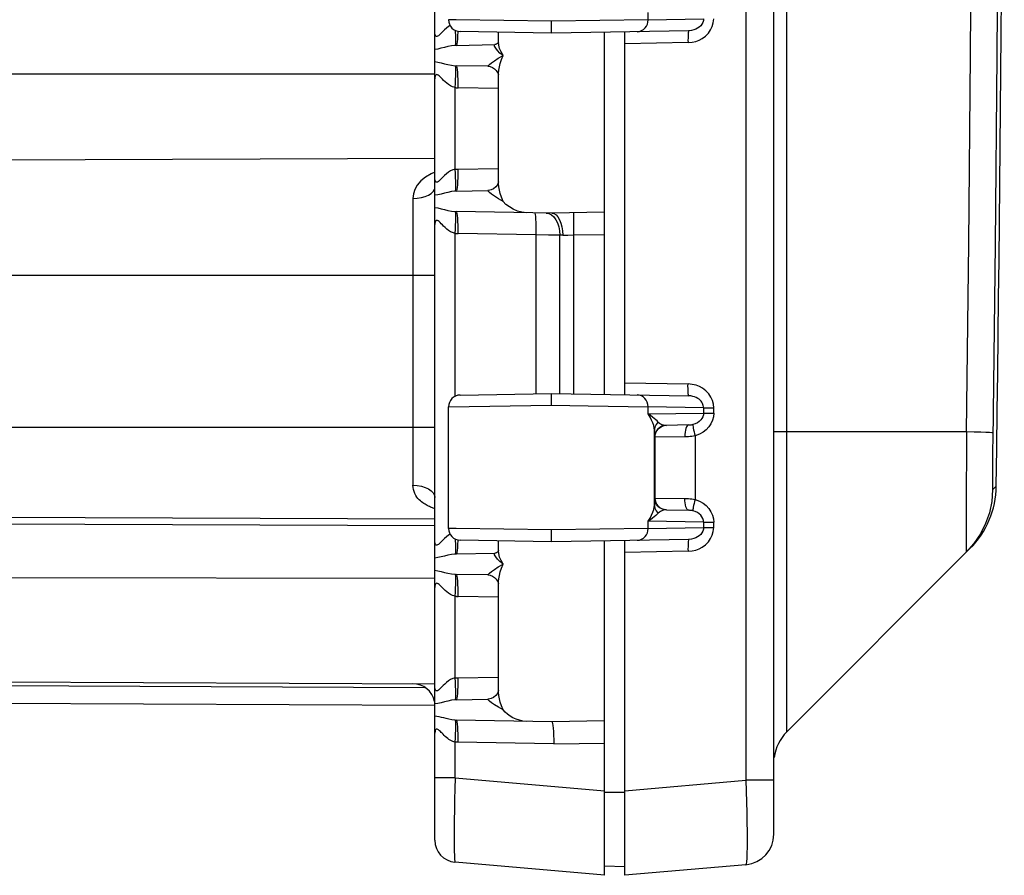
# Model space of a CAD drawing. Header units: inches. Extents: x 0 to 63, y 0 to 40.7.
# Tile 3 of 49: x 6.1 to 9, y 17.5 to 20. Entities that reach past the tile are written whole.
import ezdxf

# ---------------------------------------------------------------- set-up
doc = ezdxf.new("R2010")
doc.units = ezdxf.units.IN
doc.header["$LTSCALE"] = 3.462963
doc.header["$MEASUREMENT"] = 0
doc.layers.get('0').update_dxf_attribs({"linetype": 'CONTINUOUS'})
doc.layers.add('_87240', color=7, linetype='CONTINUOUS')

msp = doc.modelspace()

# ---------------------------------------------------------------- linework, layer by layer
at = {"color": 7, "linetype": 'Continuous'}
for p, q in [((8.3652, 17.6096), (8.3652, 26.7722)), ((7.709, 19.9721), (7.709, 20.0071)), ((7.709, 19.9721), (7.4396, 19.9768)), ((8.1145, 19.9792), (7.709, 19.9721)), ((7.9252, 18.9067), (7.9252, 19.9751)), ((7.4396, 18.9049), (7.709, 18.9096)), ((7.709, 18.9096), (8.1145, 18.9025)), ((7.709, 18.8746), (7.709, 18.9096)), ((7.4052, 18.5118), (7.4052, 18.8699)), ((8.1135, 18.8167), (8.0482, 18.8155)), ((8.103, 18.7817), (8.0144, 18.7806)), ((8.0144, 18.7806), (8.0144, 18.6012)), ((8.0144, 18.6012), (8.103, 18.6001)), ((8.0482, 18.5662), (8.1135, 18.5651)), ((7.709, 18.4721), (7.709, 18.5071)), ((7.709, 18.4721), (7.4396, 18.4768)), ((8.1145, 18.4792), (7.709, 18.4721)), ((7.9252, 17.4886), (7.9252, 18.4751)), ((8.4033, 17.9114), (8.944, 18.4521)), ((8.9557, 18.467), (8.9331, 18.4412)), ((8.2831, 17.5199), (7.9252, 17.4886)), ((7.9252, 17.5134), (7.8652, 17.5155))]:
    msp.add_line(p, q, dxfattribs=at)
at = {"color": 9, "linetype": 'Continuous'}
for p, q in [((8.2831, 26.6128), (8.2831, 17.769)), ((8.4033, 17.9114), (8.4033, 26.4703)), ((7.9944, 20.0115), (7.9944, 20.0327)), ((7.4283, 20.0115), (7.4052, 20.0118)), ((7.709, 20.0071), (7.4283, 20.0115)), ((7.9944, 20.0115), (7.709, 20.0071)), ((7.9944, 20.0115), (8.1579, 20.0144)), ((8.1121, 19.9442), (7.9252, 19.9409)), ((7.9252, 18.9408), (8.1121, 18.9375)), ((7.4052, 18.8699), (7.709, 18.8746)), ((7.709, 18.8746), (7.8179, 18.8729)), ((7.8179, 18.8729), (7.9944, 18.8702)), ((8.1579, 18.8674), (7.9944, 18.8702)), ((7.9944, 18.849), (7.9944, 18.8702)), ((8.1579, 18.8674), (8.1878, 18.8674)), ((8.1579, 18.8674), (8.1579, 18.8519)), ((8.1878, 18.8519), (8.1878, 18.8674)), ((7.9944, 18.849), (8.1579, 18.8519)), ((8.1579, 18.8519), (8.1878, 18.8519)), ((8.0127, 18.5806), (8.0127, 18.8011)), ((8.1265, 18.8182), (8.1263, 18.817)), ((8.9337, 18.7964), (8.3652, 18.7964)), ((8.0138, 18.7805), (8.0144, 18.7806)), ((8.1331, 18.7847), (8.1331, 18.597)), ((9.0106, 18.625), (9.0216, 18.6359)), ((8.0144, 18.6012), (8.0138, 18.6012)), ((8.1263, 18.5648), (8.1265, 18.5635)), ((7.4284, 18.5115), (7.4052, 18.5118)), ((7.709, 18.5071), (7.4284, 18.5115)), ((7.9944, 18.5115), (7.709, 18.5071)), ((8.1579, 18.5299), (7.9944, 18.5327)), ((7.9944, 18.5115), (7.9944, 18.5327)), ((7.9944, 18.5115), (8.1579, 18.5144)), ((8.1579, 18.5299), (8.1878, 18.5299)), ((8.1579, 18.5299), (8.1579, 18.5144)), ((8.1579, 18.5144), (8.1878, 18.5144)), ((8.1878, 18.5144), (8.1878, 18.5299)), ((8.1121, 18.4442), (7.9252, 18.4409)), ((8.9329, 18.4433), (8.9331, 18.4412)), ((7.9252, 17.7377), (8.2831, 17.769)), ((8.3652, 17.769), (8.2831, 17.769)), ((7.9252, 17.7324), (7.8652, 17.7324))]:
    msp.add_line(p, q, dxfattribs=at)
for points in [[(8.9337, 18.7964), (8.9403, 19.3522), (8.9457, 19.9081), (8.9499, 20.464), (8.9529, 21.0199), (8.9548, 21.5758), (8.9555, 22.1317)], [(9.0331, 22.1317), (9.0324, 21.5752), (9.0305, 21.0187), (9.0275, 20.4623), (9.0232, 19.9058), (9.0179, 19.3494)], [(7.9621, 19.9765), (7.9686, 19.9773), (7.9747, 19.9795), (7.9805, 19.9829), (7.9854, 19.9874), (7.9892, 19.9926), (7.9921, 19.9985), (7.9938, 20.0049), (7.9944, 20.0115)], [(8.1121, 19.9442), (8.1241, 19.9454), (8.1351, 19.9478), (8.1447, 19.9512), (8.1537, 19.9562), (8.1633, 19.9634), (8.1721, 19.972), (8.1788, 19.9816), (8.1837, 19.992), (8.1867, 20.0029), (8.1878, 20.0144)], [(8.1579, 20.0144), (8.1574, 20.0091), (8.1559, 20.0038), (8.1532, 19.9987), (8.1496, 19.9939), (8.1453, 19.9898), (8.1404, 19.9864), (8.1352, 19.9837), (8.1293, 19.9815), (8.1224, 19.9799), (8.1145, 19.9792)], [(8.1145, 19.9792), (8.1139, 19.9785), (8.1134, 19.9765), (8.1129, 19.9733), (8.1125, 19.9689), (8.1123, 19.9636), (8.1121, 19.9576), (8.112, 19.951), (8.1121, 19.9442)], [(9.0179, 19.3494), (9.011, 18.7708), (9.0108, 18.7493), (9.0106, 18.7284), (9.0104, 18.7087), (9.0103, 18.6904), (9.0102, 18.6738), (9.0102, 18.6594), (9.0102, 18.6472), (9.0102, 18.6375), (9.0103, 18.6305), (9.0105, 18.6264), (9.0106, 18.625)], [(8.1145, 18.9025), (8.1139, 18.9032), (8.1134, 18.9052), (8.1129, 18.9085), (8.1125, 18.9128), (8.1123, 18.9181), (8.1121, 18.9242), (8.112, 18.9307), (8.1121, 18.9375)], [(8.1878, 18.8674), (8.1868, 18.8784), (8.184, 18.8889), (8.1794, 18.8991), (8.173, 18.9086), (8.1646, 18.9173), (8.1551, 18.9247), (8.1459, 18.9299), (8.136, 18.9336), (8.1247, 18.9362), (8.1121, 18.9375)], [(7.9944, 18.8702), (7.9938, 18.8771), (7.9919, 18.8837), (7.9888, 18.8898), (7.9847, 18.8951), (7.9798, 18.8993), (7.9744, 18.9025), (7.9684, 18.9045), (7.9621, 18.9052)], [(8.1579, 18.8674), (8.1577, 18.8705), (8.1572, 18.8738), (8.1562, 18.877), (8.1548, 18.8803), (8.1529, 18.8835), (8.1506, 18.8866), (8.1478, 18.8897), (8.1445, 18.8925), (8.1406, 18.8952), (8.1362, 18.8976), (8.1314, 18.8996), (8.1261, 18.9011), (8.1204, 18.9021), (8.1145, 18.9025)], [(8.024, 18.8254), (8.0208, 18.8286), (8.0169, 18.8321), (8.0124, 18.836), (8.0071, 18.8401), (8.0012, 18.8445), (7.9944, 18.849)], [(8.0127, 18.8011), (8.0122, 18.8075), (8.0108, 18.8147), (8.0083, 18.8226), (8.0048, 18.831), (8.0002, 18.8398), (7.9944, 18.849)], [(8.024, 18.8254), (8.0207, 18.8221), (8.0179, 18.8183), (8.0157, 18.8143), (8.014, 18.81), (8.0131, 18.8056), (8.0127, 18.8011)], [(8.024, 18.8254), (8.0276, 18.8223), (8.0313, 18.8198), (8.0352, 18.8179), (8.0393, 18.8166), (8.0436, 18.8158), (8.0482, 18.8155)], [(8.1579, 18.8519), (8.1573, 18.8464), (8.1557, 18.8411), (8.1531, 18.8361), (8.1496, 18.8314), (8.1451, 18.8271), (8.1396, 18.8234), (8.1334, 18.8204), (8.1265, 18.8182)], [(8.1878, 18.8519), (8.1868, 18.841), (8.1841, 18.8305), (8.1795, 18.8203), (8.1732, 18.8109), (8.1658, 18.8027), (8.1568, 18.7957), (8.1458, 18.7897), (8.1331, 18.7847)], [(8.0127, 18.8011), (8.0129, 18.7948), (8.013, 18.7896), (8.0132, 18.7856), (8.0134, 18.7828), (8.0136, 18.7811), (8.0138, 18.7805)], [(8.0482, 18.8155), (8.0414, 18.8148), (8.035, 18.8127), (8.029, 18.8094), (8.0238, 18.8051), (8.0195, 18.7998), (8.0164, 18.7938), (8.0144, 18.7873), (8.0138, 18.7805)], [(8.1135, 18.8167), (8.1114, 18.816), (8.1093, 18.8139), (8.1074, 18.8107), (8.1058, 18.8064), (8.1045, 18.8011), (8.1036, 18.7951), (8.1031, 18.7885), (8.103, 18.7817)], [(8.1135, 18.8167), (8.1157, 18.8168), (8.1179, 18.8169), (8.1201, 18.8171), (8.1222, 18.8174), (8.1244, 18.8178), (8.1265, 18.8182)], [(8.1263, 18.817), (8.1265, 18.8146), (8.1269, 18.8113), (8.1277, 18.8072), (8.1287, 18.8022), (8.13, 18.7968), (8.1315, 18.7908), (8.1331, 18.7847)], [(8.9337, 18.7964), (8.9335, 18.7565), (8.9333, 18.7172), (8.9329, 18.642)], [(8.1331, 18.7847), (8.1282, 18.7838), (8.1232, 18.7831), (8.1182, 18.7825), (8.1131, 18.7821), (8.1081, 18.7818), (8.103, 18.7817)], [(8.9329, 18.642), (8.9328, 18.6071), (8.9327, 18.5745), (8.9326, 18.5448), (8.9326, 18.5182), (8.9326, 18.4952), (8.9326, 18.476), (8.9327, 18.4608), (8.9328, 18.4498), (8.9329, 18.4433)], [(8.0138, 18.6012), (8.0136, 18.6006), (8.0134, 18.5988), (8.0132, 18.5959), (8.013, 18.5918), (8.0129, 18.5868), (8.0127, 18.5806)], [(8.0482, 18.5662), (8.0413, 18.567), (8.0347, 18.5691), (8.0287, 18.5725), (8.0234, 18.577), (8.0193, 18.5823), (8.0163, 18.5882), (8.0144, 18.5946), (8.0138, 18.6012)], [(8.103, 18.6001), (8.1081, 18.5999), (8.1131, 18.5996), (8.1182, 18.5992), (8.1232, 18.5986), (8.1282, 18.5979), (8.1331, 18.597)], [(8.1135, 18.5651), (8.1114, 18.5658), (8.1093, 18.5678), (8.1074, 18.571), (8.1058, 18.5754), (8.1045, 18.5807), (8.1036, 18.5867), (8.1031, 18.5932), (8.103, 18.6001)], [(8.1331, 18.597), (8.1314, 18.5909), (8.13, 18.585), (8.1287, 18.5795), (8.1277, 18.5746), (8.1269, 18.5704), (8.1265, 18.5671), (8.1263, 18.5648)], [(8.1331, 18.597), (8.1456, 18.5923), (8.1564, 18.5863), (8.1657, 18.5791), (8.1733, 18.5707), (8.1797, 18.5609), (8.1844, 18.5504), (8.187, 18.5402), (8.1878, 18.5299)], [(7.9944, 18.5327), (8.0002, 18.5419), (8.0048, 18.5507), (8.0083, 18.5592), (8.0108, 18.5671), (8.0122, 18.5742), (8.0127, 18.5806)], [(8.0127, 18.5806), (8.0131, 18.5762), (8.014, 18.5717), (8.0157, 18.5675), (8.0179, 18.5634), (8.0207, 18.5597), (8.024, 18.5563)], [(8.0482, 18.5662), (8.0436, 18.566), (8.0393, 18.5652), (8.0352, 18.5638), (8.0313, 18.5619), (8.0276, 18.5594), (8.024, 18.5563)], [(8.1265, 18.5635), (8.1244, 18.564), (8.1223, 18.5643), (8.1201, 18.5646), (8.1179, 18.5648), (8.1157, 18.565), (8.1135, 18.5651)], [(8.1579, 18.5299), (8.1573, 18.5354), (8.1557, 18.5407), (8.1531, 18.5458), (8.1495, 18.5504), (8.145, 18.5547), (8.1396, 18.5583), (8.1334, 18.5613), (8.1265, 18.5635)], [(8.024, 18.5563), (8.0208, 18.5532), (8.0169, 18.5496), (8.0124, 18.5458), (8.0072, 18.5417), (8.0012, 18.5373), (7.9944, 18.5327)], [(7.9621, 18.4765), (7.9686, 18.4773), (7.9747, 18.4795), (7.9805, 18.4829), (7.9854, 18.4874), (7.9892, 18.4926), (7.9921, 18.4985), (7.9938, 18.5049), (7.9944, 18.5115)], [(8.1121, 18.4442), (8.1241, 18.4454), (8.1351, 18.4478), (8.1447, 18.4512), (8.1537, 18.4562), (8.1633, 18.4634), (8.1721, 18.472), (8.1788, 18.4816), (8.1837, 18.492), (8.1867, 18.5029), (8.1878, 18.5144)], [(8.1579, 18.5144), (8.1574, 18.5091), (8.1559, 18.5038), (8.1532, 18.4987), (8.1496, 18.4939), (8.1453, 18.4898), (8.1404, 18.4864), (8.1352, 18.4837), (8.1293, 18.4815), (8.1224, 18.4799), (8.1145, 18.4792)], [(8.1145, 18.4792), (8.1139, 18.4785), (8.1134, 18.4765), (8.1129, 18.4733), (8.1125, 18.4689), (8.1123, 18.4636), (8.1121, 18.4576), (8.112, 18.451), (8.1121, 18.4442)], [(8.2831, 17.769), (8.284, 17.7363), (8.2848, 17.7043), (8.2855, 17.6735), (8.2859, 17.6444), (8.2862, 17.6174), (8.2863, 17.593), (8.2862, 17.5716), (8.2859, 17.5535), (8.2855, 17.5391), (8.2848, 17.5286), (8.284, 17.5222), (8.2831, 17.5199)]]:
    msp.add_lwpolyline(points, dxfattribs=at)
at = {"color": 7, "linetype": 'Continuous'}
for points in [[(7.9252, 19.9751), (7.9252, 19.9753), (7.9251, 19.9755), (7.925, 19.9757), (7.9248, 19.9758), (7.9245, 19.9759), (7.9242, 19.9759)], [(7.9242, 18.9059), (7.9245, 18.9059), (7.9248, 18.9059), (7.925, 18.9061), (7.9251, 18.9062), (7.9252, 18.9064), (7.9252, 18.9067)], [(8.0144, 18.7806), (8.0151, 18.7873), (8.017, 18.7938), (8.0202, 18.7998), (8.0244, 18.8051), (8.0296, 18.8094), (8.0356, 18.8127), (8.0421, 18.8148), (8.0488, 18.8156)], [(9.0113, 18.793), (9.0088, 18.7935), (9.0019, 18.794), (8.9908, 18.7945), (8.9756, 18.7951), (8.9565, 18.7957), (8.9337, 18.7964)], [(9.0106, 18.625), (9.008, 18.5912), (9.0011, 18.558), (8.99, 18.5259), (8.9748, 18.4954), (8.9557, 18.467)], [(8.0144, 18.6012), (8.0151, 18.5944), (8.017, 18.5879), (8.0202, 18.5819), (8.0244, 18.5767), (8.0296, 18.5723), (8.0356, 18.569), (8.042, 18.567), (8.0488, 18.5662)], [(7.9252, 18.4751), (7.9252, 18.4753), (7.9251, 18.4755), (7.925, 18.4757), (7.9248, 18.4758), (7.9245, 18.4759), (7.9242, 18.4759)]]:
    msp.add_lwpolyline(points, dxfattribs=at)
for centre, radius, start, end in [((-257.7864, 22.1909), 266.8317, 359.236642, 0.763358), ((7.4402, 20.0118), 0.035, 180, 269), ((7.4402, 18.8699), 0.035, 91, 180), ((8.7566, 18.6395), 0.265, 315, 359.2366), ((7.4402, 18.5118), 0.035, 180, 269), ((8.4952, 17.8195), 0.13, 135, 172.5402), ((8.2752, 17.6096), 0.09, 275, 360)]:
    msp.add_arc(centre, radius, start, end, dxfattribs=at)
at = {"layer": '_87240', "color": 7, "linetype": 'Continuous'}
for p, q in [((7.3652, 17.5919), (7.3652, 26.7903)), ((7.5527, 19.9455), (7.5527, 19.9748)), ((7.8652, 18.9069), (7.8652, 19.975)), ((7.4291, 19.9362), (7.5418, 19.9382)), ((7.5211, 19.8744), (7.4291, 19.876)), ((7.5527, 19.534), (7.5527, 19.8482)), ((7.4291, 19.5062), (7.5212, 19.5078)), ((7.7102, 19.4411), (7.4291, 19.446)), ((7.8652, 19.4438), (7.7102, 19.4411)), ((7.5527, 18.4455), (7.5527, 18.4748)), ((7.8652, 17.4886), (7.8652, 18.4748)), ((7.4291, 18.4362), (7.5418, 18.4382)), ((7.5211, 18.3744), (7.4291, 18.376)), ((7.5527, 18.034), (7.5527, 18.3482)), ((4.1135, 18.0675), (7.3652, 18.0533)), ((4.1135, 18.005), (7.3652, 17.9908)), ((7.4291, 18.0062), (7.5212, 18.0078)), ((7.7102, 17.9411), (7.4291, 17.946)), ((7.8652, 17.9438), (7.7102, 17.9411)), ((7.8652, 17.4886), (7.4246, 17.5271))]:
    msp.add_line(p, q, dxfattribs=at)
at = {"layer": '_87240', "color": 9, "linetype": 'Continuous'}
for p, q in [((7.4264, 19.9762), (7.4261, 19.9798)), ((7.4259, 19.8745), (7.425, 19.8762)), ((7.3652, 19.8514), (3.7252, 19.8514)), ((7.4246, 19.5707), (7.4246, 19.8115)), ((7.5527, 19.8089), (7.4336, 19.811)), ((4.1135, 19.5918), (7.3652, 19.603)), ((7.3652, 19.5622), (7.3543, 19.5575)), ((7.4321, 19.5711), (7.5527, 19.5733)), ((7.3603, 19.5055), (7.364, 19.5118)), ((7.3005, 19.4847), (7.3005, 18.6387)), ((7.4259, 19.4445), (7.425, 19.4462)), ((7.4246, 18.9011), (7.4246, 19.3815)), ((7.6633, 19.377), (7.4336, 19.381)), ((7.7006, 19.3767), (7.6633, 19.377)), ((7.6633, 19.377), (7.6633, 18.9088)), ((7.7336, 19.3764), (7.7006, 19.3767)), ((7.7424, 19.3761), (7.7336, 19.3764)), ((7.7336, 18.9092), (7.7336, 19.3764)), ((7.7424, 19.3761), (7.7578, 19.3766)), ((7.7578, 19.3766), (7.7756, 19.3772)), ((7.7756, 19.3772), (7.8652, 19.3788)), ((7.7756, 18.9085), (7.7756, 19.3772)), ((3.7252, 19.2588), (7.3652, 19.2588)), ((7.3652, 18.809), (4.1135, 18.809)), ((4.1135, 18.5526), (7.3652, 18.5403)), ((7.3652, 18.5191), (4.1135, 18.5313)), ((7.4264, 18.4762), (7.4261, 18.4798)), ((4.1135, 18.3698), (7.3652, 18.3645)), ((7.4259, 18.3745), (7.425, 18.3762)), ((7.4246, 18.0707), (7.4246, 18.3115)), ((7.5527, 18.3089), (7.4336, 18.311)), ((7.4321, 18.0711), (7.5527, 18.0733)), ((4.1135, 18.0568), (7.3359, 18.0428)), ((7.4259, 17.9445), (7.425, 17.9462)), ((7.4246, 17.7762), (7.4246, 17.8815)), ((7.7159, 17.8761), (7.8652, 17.8787)), ((7.4246, 17.7762), (7.3652, 17.7762)), ((7.4246, 17.7762), (7.8652, 17.7376))]:
    msp.add_line(p, q, dxfattribs=at)
for points in [[(7.3992, 19.9871), (7.3935, 19.9819), (7.3886, 19.977), (7.3851, 19.9734), (7.3821, 19.9703), (7.3789, 19.9672), (7.3759, 19.9646), (7.3733, 19.963), (7.3711, 19.9623), (7.3693, 19.9626), (7.368, 19.9636), (7.367, 19.9651), (7.3662, 19.9673), (7.3655, 19.9705), (7.3652, 19.9747)], [(7.4099, 19.9947), (7.4051, 19.9917), (7.3992, 19.9871)], [(7.4269, 19.9479), (7.427, 19.9559), (7.4268, 19.9655), (7.4264, 19.9762)], [(7.4291, 19.9362), (7.4302, 19.9374), (7.4311, 19.941), (7.432, 19.9468), (7.4327, 19.9546), (7.4333, 19.9643), (7.4336, 19.9756), (7.4336, 19.9775)], [(7.425, 19.936), (7.4144, 19.9347), (7.4039, 19.9326), (7.3932, 19.9301), (7.3831, 19.9275), (7.3739, 19.9254), (7.3652, 19.9239)], [(7.425, 19.936), (7.4259, 19.9377), (7.4266, 19.9417), (7.4269, 19.9479)], [(7.4291, 19.9362), (7.4284, 19.9362), (7.4277, 19.9362), (7.427, 19.9361), (7.4263, 19.9361), (7.4257, 19.9361), (7.425, 19.936)], [(7.5662, 19.9061), (7.5572, 19.9136), (7.5501, 19.9211), (7.5446, 19.9281), (7.5415, 19.9336), (7.5408, 19.937), (7.5418, 19.9382)], [(7.5662, 19.9061), (7.5604, 19.9169), (7.5561, 19.9271), (7.5535, 19.9372), (7.5527, 19.9455)], [(7.5211, 19.8744), (7.5226, 19.8759), (7.5263, 19.8797), (7.5326, 19.8848), (7.5412, 19.8908), (7.5523, 19.8981), (7.5662, 19.9061)], [(7.5527, 19.8482), (7.5529, 19.8546), (7.5538, 19.8633), (7.5555, 19.8728), (7.558, 19.8831), (7.5616, 19.8942), (7.5662, 19.9061)], [(7.3652, 19.8883), (7.3744, 19.8867), (7.3838, 19.8845), (7.3936, 19.882), (7.4039, 19.8795), (7.4143, 19.8775), (7.425, 19.8762)], [(7.4246, 19.8115), (7.4256, 19.8237), (7.4263, 19.8357), (7.4268, 19.8466), (7.427, 19.8563), (7.4269, 19.8643), (7.4266, 19.8705), (7.4259, 19.8745)], [(7.425, 19.8762), (7.4257, 19.8761), (7.4263, 19.8761), (7.427, 19.8761), (7.4277, 19.876), (7.4284, 19.876), (7.4291, 19.876)], [(7.4336, 19.811), (7.4337, 19.8236), (7.4336, 19.8356), (7.4333, 19.8465), (7.4328, 19.8562), (7.4321, 19.8645), (7.4312, 19.8707), (7.4302, 19.8746), (7.4291, 19.876)], [(7.4246, 19.8115), (7.4175, 19.8138), (7.411, 19.8167), (7.4053, 19.8203), (7.4001, 19.8244), (7.3952, 19.8287), (7.3908, 19.833), (7.3872, 19.8366), (7.384, 19.84), (7.3806, 19.8433), (7.3775, 19.8463), (7.375, 19.8483), (7.3727, 19.8495), (7.3705, 19.8498), (7.3686, 19.8492), (7.3672, 19.8476), (7.3662, 19.8451), (7.3655, 19.8417), (7.3652, 19.8375)], [(7.4246, 19.8115), (7.4261, 19.8114), (7.4276, 19.8113), (7.4291, 19.8112), (7.4306, 19.8111), (7.4321, 19.811), (7.4336, 19.811)], [(7.3543, 19.5575), (7.3377, 19.5476), (7.3235, 19.5363), (7.3131, 19.5241), (7.3059, 19.5111), (7.3017, 19.4981), (7.3005, 19.4847)], [(7.4246, 19.5707), (7.4178, 19.5687), (7.4113, 19.5657), (7.4051, 19.5617), (7.3992, 19.5571), (7.3935, 19.5519), (7.3885, 19.547), (7.3851, 19.5434), (7.3821, 19.5403), (7.3789, 19.5372), (7.3759, 19.5346), (7.3733, 19.533), (7.3711, 19.5323), (7.3694, 19.5326), (7.368, 19.5336), (7.367, 19.535), (7.3662, 19.5372), (7.3655, 19.5405), (7.3652, 19.5447)], [(7.4246, 19.5707), (7.4261, 19.5708), (7.4276, 19.5709), (7.4291, 19.571), (7.4306, 19.5711), (7.4321, 19.5711)], [(7.4269, 19.5179), (7.427, 19.5259), (7.4268, 19.5355), (7.4263, 19.5465), (7.4256, 19.5585), (7.4246, 19.5707)], [(7.4291, 19.5062), (7.4302, 19.5074), (7.4311, 19.511), (7.432, 19.5168), (7.4327, 19.5246), (7.4333, 19.5343), (7.4336, 19.5456), (7.4337, 19.5581), (7.4336, 19.5712)], [(7.5662, 19.4761), (7.5615, 19.488), (7.558, 19.4991), (7.5555, 19.5094), (7.5538, 19.5189), (7.5529, 19.5276), (7.5527, 19.534)], [(7.3005, 19.4847), (7.3132, 19.4854), (7.3254, 19.4873), (7.3365, 19.4904), (7.3463, 19.4946), (7.3543, 19.4997), (7.3603, 19.5055)], [(7.425, 19.506), (7.4143, 19.5047), (7.4038, 19.5026), (7.3936, 19.5001), (7.3837, 19.4976), (7.3744, 19.4955), (7.3652, 19.4939)], [(7.425, 19.506), (7.4259, 19.5077), (7.4266, 19.5117), (7.4269, 19.5179)], [(7.4291, 19.5062), (7.4284, 19.5062), (7.4277, 19.5062), (7.427, 19.5061), (7.4263, 19.5061), (7.4257, 19.5061), (7.425, 19.506)], [(7.5662, 19.4761), (7.5525, 19.484), (7.5413, 19.4913), (7.5326, 19.4974), (7.5262, 19.5026), (7.5225, 19.5064), (7.5211, 19.5078)], [(7.3652, 19.4583), (7.3744, 19.4567), (7.3838, 19.4545), (7.3936, 19.452), (7.4039, 19.4495), (7.4143, 19.4475), (7.425, 19.4462)], [(7.4246, 19.3815), (7.4256, 19.3937), (7.4263, 19.4057), (7.4268, 19.4166), (7.427, 19.4263), (7.4269, 19.4343), (7.4266, 19.4405), (7.4259, 19.4445)], [(7.425, 19.4462), (7.4257, 19.4461), (7.4263, 19.4461), (7.427, 19.4461), (7.4277, 19.446), (7.4284, 19.446), (7.4291, 19.446)], [(7.4336, 19.381), (7.4337, 19.3936), (7.4336, 19.4056), (7.4333, 19.4165), (7.4328, 19.4262), (7.4321, 19.4345), (7.4312, 19.4407), (7.4302, 19.4446), (7.4291, 19.446)], [(7.6588, 19.442), (7.6598, 19.4408), (7.6608, 19.4371), (7.6617, 19.4314), (7.6624, 19.4236), (7.6629, 19.4139), (7.6633, 19.4026), (7.6634, 19.3901), (7.6633, 19.377)], [(7.6939, 19.4414), (7.7019, 19.44), (7.7094, 19.4362), (7.7163, 19.4302)], [(7.7756, 19.3772), (7.7754, 19.3898), (7.7753, 19.4018), (7.7752, 19.4128), (7.7751, 19.4225), (7.7752, 19.4307), (7.7753, 19.437), (7.7754, 19.4409), (7.7756, 19.4422)], [(7.4246, 19.3815), (7.4175, 19.3838), (7.411, 19.3867), (7.4053, 19.3903), (7.4001, 19.3944), (7.3952, 19.3987), (7.3908, 19.403), (7.3872, 19.4066), (7.384, 19.41), (7.3806, 19.4133), (7.3775, 19.4163), (7.375, 19.4183), (7.3727, 19.4195), (7.3705, 19.4198), (7.3686, 19.4192), (7.3672, 19.4176), (7.3662, 19.4151), (7.3655, 19.4117), (7.3652, 19.4075)], [(7.7163, 19.4302), (7.7223, 19.4221), (7.7272, 19.4123), (7.7308, 19.4012), (7.733, 19.389), (7.7336, 19.3764)], [(7.4246, 19.3815), (7.4261, 19.3814), (7.4276, 19.3813), (7.4291, 19.3812), (7.4306, 19.3811), (7.4321, 19.381), (7.4336, 19.381)], [(7.3005, 18.6387), (7.3132, 18.6379), (7.3254, 18.6359), (7.3365, 18.6326), (7.3463, 18.6281), (7.3543, 18.6228), (7.3603, 18.6166), (7.364, 18.6099), (7.3652, 18.6029)], [(7.3605, 18.5711), (7.3578, 18.5721), (7.355, 18.5733), (7.3521, 18.5745), (7.3492, 18.5759), (7.3461, 18.5773), (7.3429, 18.579), (7.3397, 18.5807), (7.3363, 18.5827), (7.3329, 18.5849), (7.3294, 18.5873), (7.3259, 18.59), (7.3224, 18.5929), (7.3189, 18.5962), (7.3154, 18.6), (7.312, 18.6042), (7.3088, 18.609), (7.306, 18.6143), (7.3037, 18.62), (7.3019, 18.626), (7.3009, 18.6322), (7.3005, 18.6387)], [(7.3652, 18.5693), (7.3631, 18.5701), (7.3605, 18.5711)], [(7.3992, 18.487), (7.3935, 18.4819), (7.3885, 18.477), (7.3851, 18.4734), (7.3821, 18.4704), (7.3789, 18.4672), (7.3759, 18.4646), (7.3733, 18.463), (7.3711, 18.4623), (7.3694, 18.4626), (7.368, 18.4636), (7.367, 18.465), (7.3662, 18.4672), (7.3655, 18.4705), (7.3652, 18.4747)], [(7.4099, 18.4947), (7.4051, 18.4917), (7.3992, 18.487)], [(7.4269, 18.4479), (7.427, 18.4559), (7.4268, 18.4655), (7.4264, 18.4762)], [(7.4291, 18.4362), (7.4302, 18.4374), (7.4311, 18.441), (7.432, 18.4468), (7.4327, 18.4546), (7.4333, 18.4643), (7.4336, 18.4756), (7.4336, 18.4775)], [(7.425, 18.436), (7.4259, 18.4377), (7.4266, 18.4417), (7.4269, 18.4479)], [(7.425, 18.436), (7.4143, 18.4347), (7.4038, 18.4326), (7.3936, 18.4301), (7.3837, 18.4276), (7.3744, 18.4255), (7.3652, 18.4239)], [(7.4291, 18.4362), (7.4284, 18.4362), (7.4277, 18.4362), (7.427, 18.4361), (7.4263, 18.4361), (7.4257, 18.4361), (7.425, 18.436)], [(7.5662, 18.4061), (7.5572, 18.4136), (7.5501, 18.4211), (7.5446, 18.4281), (7.5415, 18.4336), (7.5408, 18.437), (7.5418, 18.4382)], [(7.5662, 18.4061), (7.5604, 18.4169), (7.5561, 18.4271), (7.5535, 18.4372), (7.5527, 18.4455)], [(7.5211, 18.3744), (7.5226, 18.3759), (7.5263, 18.3797), (7.5326, 18.3848), (7.5412, 18.3908), (7.5523, 18.3981), (7.5662, 18.4061)], [(7.5527, 18.3482), (7.5529, 18.3546), (7.5538, 18.3633), (7.5555, 18.3728), (7.558, 18.3831), (7.5616, 18.3942), (7.5662, 18.4061)], [(7.3652, 18.3883), (7.3744, 18.3867), (7.3838, 18.3845), (7.3936, 18.382), (7.4039, 18.3795), (7.4143, 18.3775), (7.425, 18.3762)], [(7.4246, 18.3115), (7.4256, 18.3237), (7.4263, 18.3357), (7.4268, 18.3466), (7.427, 18.3563), (7.4269, 18.3643), (7.4266, 18.3705), (7.4259, 18.3745)], [(7.425, 18.3762), (7.4257, 18.3761), (7.4263, 18.3761), (7.427, 18.3761), (7.4277, 18.376), (7.4284, 18.376), (7.4291, 18.376)], [(7.4336, 18.311), (7.4337, 18.3236), (7.4336, 18.3356), (7.4333, 18.3465), (7.4328, 18.3562), (7.4321, 18.3645), (7.4312, 18.3707), (7.4302, 18.3746), (7.4291, 18.376)], [(7.4246, 18.3115), (7.4175, 18.3138), (7.411, 18.3167), (7.4053, 18.3203), (7.4001, 18.3244), (7.3952, 18.3287), (7.3908, 18.333), (7.3872, 18.3366), (7.384, 18.34), (7.3806, 18.3433), (7.3775, 18.3463), (7.375, 18.3483), (7.3727, 18.3495), (7.3705, 18.3498), (7.3686, 18.3492), (7.3672, 18.3476), (7.3662, 18.3451), (7.3655, 18.3417), (7.3652, 18.3375)], [(7.4246, 18.3115), (7.4261, 18.3114), (7.4276, 18.3113), (7.4291, 18.3112), (7.4306, 18.3111), (7.4321, 18.311), (7.4336, 18.311)], [(7.4246, 18.0707), (7.4179, 18.0687), (7.4113, 18.0657), (7.4049, 18.0616), (7.3991, 18.0569), (7.3941, 18.0525), (7.3897, 18.0481), (7.3822, 18.0404)], [(7.4246, 18.0707), (7.4261, 18.0708), (7.4276, 18.0709), (7.4291, 18.071), (7.4306, 18.0711), (7.4321, 18.0711)], [(7.4269, 18.0179), (7.427, 18.0259), (7.4268, 18.0355), (7.4263, 18.0465), (7.4256, 18.0585), (7.4246, 18.0707)], [(7.4291, 18.0062), (7.4302, 18.0074), (7.4311, 18.011), (7.432, 18.0168), (7.4327, 18.0246), (7.4333, 18.0343), (7.4336, 18.0456), (7.4337, 18.0581), (7.4336, 18.0712)], [(7.3822, 18.0404), (7.3789, 18.0372), (7.376, 18.0347), (7.3733, 18.033), (7.3711, 18.0323), (7.3694, 18.0326), (7.368, 18.0336), (7.367, 18.0351), (7.3661, 18.0374), (7.3655, 18.0406), (7.3652, 18.0447)], [(7.425, 18.006), (7.4259, 18.0077), (7.4266, 18.0117), (7.4269, 18.0179)], [(7.5662, 17.9761), (7.5615, 17.988), (7.558, 17.9991), (7.5555, 18.0094), (7.5538, 18.0189), (7.5529, 18.0276), (7.5527, 18.034)], [(7.425, 18.006), (7.4143, 18.0047), (7.4038, 18.0026), (7.3936, 18.0001), (7.3837, 17.9976), (7.3744, 17.9955), (7.3652, 17.9939)], [(7.4291, 18.0062), (7.4284, 18.0062), (7.4277, 18.0062), (7.427, 18.0061), (7.4263, 18.0061), (7.4257, 18.0061), (7.425, 18.006)], [(7.5662, 17.9761), (7.5525, 17.984), (7.5413, 17.9913), (7.5326, 17.9974), (7.5262, 18.0026), (7.5225, 18.0064), (7.5211, 18.0078)], [(7.425, 17.9462), (7.415, 17.9473), (7.4062, 17.949), (7.3988, 17.9508), (7.3919, 17.9525), (7.3847, 17.9543), (7.3778, 17.956), (7.3713, 17.9573), (7.3652, 17.9583)], [(7.4246, 17.8815), (7.4256, 17.8937), (7.4263, 17.9057), (7.4268, 17.9166), (7.427, 17.9263), (7.4269, 17.9343), (7.4266, 17.9405), (7.4259, 17.9445)], [(7.425, 17.9462), (7.4257, 17.9461), (7.4263, 17.9461), (7.427, 17.9461), (7.4277, 17.946), (7.4284, 17.946), (7.4291, 17.946)], [(7.4336, 17.881), (7.4337, 17.8936), (7.4336, 17.9056), (7.4333, 17.9165), (7.4328, 17.9262), (7.4321, 17.9345), (7.4312, 17.9407), (7.4302, 17.9446), (7.4291, 17.946)], [(7.4246, 17.8815), (7.4212, 17.8823), (7.4177, 17.8835), (7.414, 17.8851), (7.4103, 17.8871), (7.4066, 17.8894), (7.403, 17.8921), (7.3993, 17.895), (7.3958, 17.8981), (7.3925, 17.9013), (7.3893, 17.9044), (7.3865, 17.9074), (7.3839, 17.9101), (7.3815, 17.9125), (7.3793, 17.9147), (7.3773, 17.9165), (7.3755, 17.9179), (7.3738, 17.919), (7.3724, 17.9196), (7.371, 17.9199), (7.3699, 17.9198), (7.3689, 17.9193), (7.368, 17.9185), (7.3672, 17.9174), (7.3665, 17.916), (7.366, 17.9143), (7.3656, 17.9122), (7.3653, 17.91), (7.3652, 17.9075)], [(7.7159, 17.8761), (7.4321, 17.881), (7.4306, 17.8811), (7.4291, 17.8812), (7.4276, 17.8813), (7.4261, 17.8814), (7.4246, 17.8815)], [(7.4246, 17.7762), (7.4239, 17.7436), (7.4233, 17.7117), (7.4229, 17.6809), (7.4225, 17.6517), (7.4223, 17.6246), (7.4223, 17.6002), (7.4223, 17.5787), (7.4225, 17.5606), (7.4229, 17.5462), (7.4233, 17.5357), (7.4239, 17.5293), (7.4246, 17.5271)]]:
    msp.add_lwpolyline(points, dxfattribs=at)
at = {"layer": '_87240', "color": 7, "linetype": 'Continuous'}
for points in [[(7.5527, 19.946), (7.5526, 19.9454), (7.5517, 19.9437), (7.5497, 19.9414), (7.5468, 19.9394), (7.5436, 19.9383), (7.5418, 19.9382)], [(7.5211, 19.8744), (7.5219, 19.8744), (7.5281, 19.8734), (7.5348, 19.8709), (7.5412, 19.8668), (7.5465, 19.8617), (7.5501, 19.8564), (7.552, 19.8518), (7.5526, 19.8492)], [(7.5527, 19.534), (7.5527, 19.5335), (7.552, 19.5303), (7.5497, 19.5251), (7.5451, 19.5189), (7.5385, 19.5134), (7.531, 19.5097), (7.5235, 19.5079), (7.5212, 19.5078)], [(7.6356, 19.4424), (7.6217, 19.4442), (7.6086, 19.4476), (7.5964, 19.4529), (7.5852, 19.4596), (7.575, 19.4672), (7.5662, 19.4761)], [(7.7102, 19.4411), (7.7165, 19.4399), (7.7226, 19.4361), (7.7281, 19.4301), (7.733, 19.4221), (7.7369, 19.4122), (7.7399, 19.401), (7.7418, 19.3887), (7.7424, 19.3761)], [(7.5527, 18.446), (7.5526, 18.4454), (7.5517, 18.4437), (7.5497, 18.4414), (7.5468, 18.4394), (7.5436, 18.4383), (7.5418, 18.4382)], [(7.5211, 18.3744), (7.5219, 18.3744), (7.5281, 18.3734), (7.5348, 18.3709), (7.5412, 18.3668), (7.5465, 18.3617), (7.5501, 18.3564), (7.552, 18.3518), (7.5526, 18.3492)], [(7.5527, 18.034), (7.5527, 18.0335), (7.552, 18.0303), (7.5497, 18.0251), (7.5451, 18.0189), (7.5385, 18.0134), (7.531, 18.0097), (7.5235, 18.0079), (7.5212, 18.0078)], [(7.6356, 17.9424), (7.6251, 17.9434), (7.6149, 17.9456), (7.605, 17.949), (7.5956, 17.9533), (7.587, 17.9583), (7.5792, 17.9639), (7.5722, 17.9698), (7.5662, 17.9761)], [(7.7102, 17.9411), (7.7113, 17.9398), (7.7124, 17.9361), (7.7134, 17.9301), (7.7142, 17.9221), (7.715, 17.9122), (7.7155, 17.901), (7.7158, 17.8888), (7.7159, 17.8761)]]:
    msp.add_lwpolyline(points, dxfattribs=at)
for centre, start, end in [((7.3002, 17.9886), 11.2647, 89.75), ((7.4302, 17.5919), 180, 265)]:
    msp.add_arc(centre, 0.065, start, end, dxfattribs=at)

doc.saveas('drawing.dxf')
